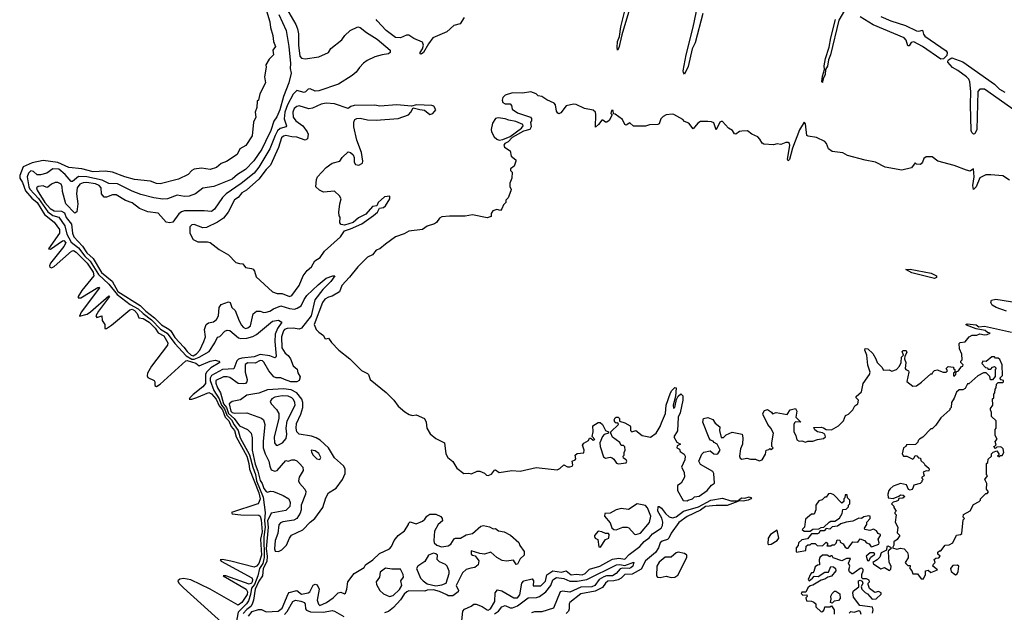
# Model space of a CAD drawing. Extents: x 2293830 to 2387798, y 66850 to 233222.
# Tile 107 of 192: x 2314373 to 2322446, y 206856 to 211714. Entities that reach past the tile are written whole.
import ezdxf

# ---------------------------------------------------------------- set-up
doc = ezdxf.new("R2010")
doc.units = 0

msp = doc.modelspace()

# ---------------------------------------------------------------- linework, layer by layer
at = {"layer": '0CON05XD'}
for points in [[(2319423.6, 211966.4), (2319309.6, 211590.4), (2319285, 211483.8), (2319275, 211463.3), (2319270.6, 211485), (2319275.6, 211535), (2319290, 211575), (2319303.2, 211655), (2319383.5, 211985)], [(2316381.5, 211841.5), (2316424.2, 211695), (2316430, 211650), (2316450, 211585), (2316454, 211535), (2316470, 211495), (2316450, 211465), (2316453.3, 211425), (2316419.7, 211390.3), (2316390, 211345), (2316393.3, 211325), (2316381.2, 211245), (2316388.8, 211195), (2316342.5, 211105), (2316330, 211055), (2316320, 211045), (2316317.5, 210995), (2316302.5, 210955), (2316310, 210915), (2316290, 210875), (2316277.9, 210762.1), (2316226.6, 210683.4), (2316178.8, 210655), (2316155, 210608.8), (2316069.5, 210550.5), (2316025, 210533.8), (2315987.7, 210502.3), (2315935, 210486.2), (2315865, 210496), (2315802.7, 210487.3), (2315785, 210478), (2315755, 210446), (2315675, 210406.5), (2315525, 210368.6), (2315495, 210370.8), (2315445, 210391.1), (2315315, 210403.3), (2315236.2, 210425), (2315135, 210463.6), (2315075, 210470.9), (2314975, 210466.8), (2314881.8, 210491.8), (2314775, 210502.5), (2314685, 210542.3), (2314565, 210560.8), (2314475, 210540), (2314401.7, 210508.3), (2314374.6, 210435.4), (2314373.1, 210415), (2314395, 210380), (2314421.3, 210311.3), (2314471.7, 210251.7), (2314515, 210214.7), (2314577.2, 210117.2), (2314655.2, 210055.2), (2314700.3, 209995), (2314698.5, 209965), (2314610, 209835), (2314625, 209833.3), (2314725, 209900), (2314735, 209903.3), (2314751.2, 209885), (2314733.8, 209855), (2314625, 209716.7), (2314617.5, 209695), (2314620, 209685), (2314635, 209680), (2314655, 209690), (2314797.5, 209815), (2314815, 209820.9), (2314835, 209808.8), (2314925, 209719.3), (2314955, 209676.2), (2314975.2, 209645), (2314980.6, 209615), (2314882, 209495), (2314852.5, 209445), (2314853, 209433), (2314875, 209432.5), (2315015, 209517.5), (2315025, 209520), (2315027.5, 209515), (2314878, 209315), (2314863.3, 209283.3), (2314925, 209300), (2314955, 209320), (2315105, 209450), (2315110, 209445), (2315019.2, 209325), (2314997.5, 209285), (2315005, 209273.3), (2315046.7, 209286.7), (2315048.3, 209248.3), (2315072.5, 209215), (2315071.2, 209181.2), (2315085, 209182.5), (2315125, 209209.5), (2315275, 209336.6), (2315295, 209341.1), (2315315, 209330), (2315336.7, 209305), (2315350.8, 209270.8), (2315385, 209264.1), (2315435, 209235.2), (2315485, 209184.1), (2315507.5, 209147.5), (2315555, 209121.9), (2315588.2, 209065), (2315584.4, 209045.6), (2315455, 208873.3), (2315420, 208815), (2315417.5, 208795), (2315425, 208780), (2315476.7, 208756.7), (2315482.5, 208745), (2315480, 208715), (2315495, 208707.5), (2315525, 208726.2), (2315735, 208916.9), (2315745, 208920.7), (2315817.4, 208897.4), (2315845, 208875.8), (2315933.8, 208915), (2315975, 208924), (2316005.9, 208915.9), (2316013.3, 208905), (2315940.1, 208859.9), (2315903.5, 208825), (2315897.7, 208805), (2315897.6, 208732.4), (2315874.4, 208705.6), (2315795, 208641.2), (2315767.5, 208615), (2315763.3, 208603.3), (2315785, 208603.8), (2315825, 208616.2), (2315925, 208657.1), (2315945, 208646.8), (2315985, 208602.9), (2316009.5, 208549.5), (2316037.1, 208515), (2316056.7, 208456.7), (2316086.9, 208425), (2316108, 208378), (2316134.4, 208345), (2316148.8, 208295), (2316235, 208135.4), (2316252.9, 208075), (2316258.7, 208028.7), (2316335, 207836.4), (2316344.3, 207785), (2316335, 207755.8), (2316325, 207745.7), (2316110, 207675), (2316115, 207663.3), (2316185, 207654.2), (2316335, 207652.5), (2316345, 207644.2), (2316353.2, 207615), (2316360.6, 207515), (2316348.1, 207455), (2316355, 207323.3), (2316335, 207255.5), (2316315, 207235.4), (2316295, 207227.3), (2316105.4, 207275.4), (2316035, 207287.5), (2316017.5, 207285), (2316025, 207274), (2316277.6, 207137.6), (2316282.7, 207125), (2316279.8, 207105), (2316274.6, 207095), (2316255, 207087.1), (2316062.5, 207155), (2316042.5, 207155), (2316230, 207045), (2316240.2, 207025), (2316237.2, 207002.8), (2316195, 206936.5), (2316165, 206914.6), (2315935, 207045.6), (2315775, 207122), (2315715, 207132.5), (2315685, 207127.5), (2315670, 207115), (2315677.5, 207095), (2315716.1, 207056.1), (2316057.7, 206747.7)], [(2319973.1, 211765), (2319910.9, 211525), (2319888.1, 211475), (2319855, 211330), (2319825, 211267.5), (2319815, 211280), (2319814.2, 211295), (2319838, 211425), (2319896.4, 211653.6), (2319947.8, 211905)], [(2316561.8, 211805), (2316636.7, 211675), (2316649.8, 211639.8), (2316658.3, 211598.3), (2316658.8, 211505)], [(2321135, 211788.2), (2321089.3, 211710.7), (2321020.8, 211425), (2321005.4, 211384.6), (2320996.5, 211333.5), (2320978.8, 211305), (2320977.1, 211265), (2320960, 211230), (2320955.7, 211205.7), (2320955, 211200), (2320950, 211205), (2320955, 211250), (2320972, 211305), (2320969.5, 211335), (2320981.5, 211395), (2321011.3, 211488.7), (2321024.3, 211565.7), (2321062.7, 211715)], [(2316497.1, 211755), (2316557.3, 211625), (2316578.8, 211495), (2316592.3, 211355), (2316590, 211315), (2316598.6, 211275), (2316579.5, 211195)], [(2318017.7, 211732.3), (2317985, 211681.2), (2317933.8, 211666.2), (2317875, 211615.6), (2317761.2, 211565), (2317723.8, 211516.2), (2317685, 211446.2), (2317665, 211431.2), (2317657.5, 211435), (2317658, 211445), (2317675.7, 211474.3), (2317684, 211505), (2317675, 211530), (2317605, 211560), (2317565, 211585.8), (2317545, 211587.1), (2317495, 211566.2), (2317455, 211568.8), (2317378.8, 211625), (2317303.3, 211705), (2317296.7, 211715)], [(2321435, 211738.9), (2321515, 211704.8), (2321635, 211666.1), (2321725, 211621.7), (2321745, 211619), (2321775, 211628.1), (2321784, 211595), (2321795, 211579.8), (2321969.3, 211459.3), (2321978.9, 211445), (2321975, 211421.1), (2321948.2, 211391.8), (2321925, 211390.8), (2321775, 211493.7), (2321705, 211531.7), (2321682.6, 211527.4), (2321665, 211500.8), (2321655, 211498.6), (2321640.9, 211545), (2321625, 211566.1), (2321370.8, 211670.8), (2321265, 211736.1)], [(2316658.8, 211505), (2316670.5, 211415), (2316685, 211397.8), (2316714.1, 211394.1), (2316825, 211410.5), (2316905, 211444.2), (2316925, 211477.8), (2317015, 211550), (2317040, 211585), (2317081.4, 211625), (2317145.8, 211655.8), (2317165, 211648.8), (2317217.9, 211607.9), (2317303.3, 211555), (2317410, 211465), (2317410, 211445), (2317397, 211433), (2317345, 211426.7), (2317285, 211408), (2317221.2, 211378.8), (2317192.6, 211357.4), (2317158, 211322), (2317133.1, 211285), (2317099.5, 211255), (2316987.1, 211185), (2316825, 211129.7), (2316795, 211128.2), (2316755.8, 211145.8), (2316738.8, 211145), (2316717.8, 211122.2), (2316705, 211116.9), (2316645, 211132.5), (2316615, 211102.5), (2316568.6, 211015), (2316547.1, 210955), (2316541.7, 210901.7), (2316560, 210845), (2316558, 210835), (2316509, 210821), (2316487.7, 210802.3), (2316467.3, 210765), (2316424.1, 210655), (2316335, 210505.6), (2316294.5, 210455), (2316190.1, 210369.9), (2316066.9, 210285), (2316037.1, 210255), (2315970.2, 210159.8), (2315945, 210141.4), (2315885, 210146.9), (2315725, 210145.6), (2315700.2, 210139.8), (2315677.3, 210122.7), (2315630, 210055), (2315605, 210048), (2315575, 210053.3), (2315508.6, 210128.6), (2315425, 210138.6), (2315356.3, 210166.3), (2315295, 210212.5), (2315241.8, 210231.8), (2315165, 210278), (2315135, 210278.1), (2315085, 210260), (2315065, 210260), (2315045, 210286.7), (2315040, 210335), (2315025.6, 210355), (2314995, 210367.7), (2314919.7, 210380.3), (2314892.6, 210377.4), (2314865, 210365.4), (2314844, 210335), (2314838.4, 210285), (2314850, 210205), (2314840.5, 210139.5), (2314825, 210126.7), (2314751.4, 210205), (2314723.8, 210305), (2314722, 210345), (2314714.5, 210365), (2314685, 210378.8), (2314665, 210379.3), (2314633.9, 210366.1), (2314605, 210340.9), (2314595, 210339.1), (2314565, 210351.1), (2314525.6, 210345.6), (2314510, 210335), (2314516.1, 210315), (2314579.3, 210215), (2314623.9, 210165), (2314655, 210145.6), (2314715, 210143.6), (2314739.3, 210129.3), (2314755, 210093.5), (2314797.4, 210037.4), (2314806.2, 209965), (2314815.9, 209935), (2314887.3, 209857.3), (2314923.8, 209803.8), (2314976.3, 209756.3), (2315045, 209642.6), (2315130.1, 209570.1), (2315178.8, 209485), (2315360.7, 209370.7), (2315406.4, 209325), (2315479.1, 209269.1), (2315535, 209213), (2315595, 209177.7), (2315613.5, 209163.5), (2315645, 209108.8), (2315719.6, 209029.6), (2315745, 208994.2), (2315779.2, 208965), (2315795, 208959.5), (2315822.5, 208975), (2315850.5, 209005), (2315883.1, 209075), (2315895.5, 209115), (2315888.9, 209175), (2315901.9, 209215), (2315920.7, 209229.3), (2315962.6, 209237.4), (2315986.9, 209255), (2316004.4, 209285), (2316008.6, 209355), (2316025, 209378), (2316085, 209401.2), (2316100, 209395), (2316113.8, 209355), (2316139.5, 209329.5), (2316171.5, 209245), (2316190.9, 209210.9), (2316205, 209193.1), (2316225, 209183.3), (2316245, 209186.9), (2316264.3, 209205), (2316287, 209303), (2316314.2, 209325.8), (2316344.2, 209324.2), (2316373.6, 209313.6), (2316395, 209315.5), (2316425, 209323.8), (2316455, 209343.6), (2316515, 209368.1), (2316585.3, 209345.3), (2316625, 209342.1), (2316648.3, 209348.3), (2316680.9, 209369.1), (2316705, 209420), (2316728, 209452), (2316819.1, 209540.9), (2316886.2, 209595), (2316940, 209615), (2316957.5, 209615), (2316925, 209568), (2316858.9, 209501.1), (2316793.6, 209416.4), (2316761.9, 209285), (2316684.2, 209185.8), (2316665, 209178.2), (2316615, 209184.7), (2316565, 209182.3), (2316545.5, 209175), (2316535, 209162.2), (2316518.8, 209115), (2316523.5, 209025), (2316549.5, 208979.5), (2316575, 208960.5), (2316593.1, 208935), (2316615, 208875.7), (2316649.5, 208849.5), (2316655, 208820), (2316674, 208785), (2316663.8, 208755), (2316645.7, 208744.3), (2316595, 208744.6), (2316544.3, 208765), (2316515, 208777.9), (2316475, 208777.5), (2316456.2, 208786.2), (2316414.7, 208834.7), (2316375, 208905.8), (2316365, 208916.7), (2316345, 208921.1), (2316305, 208899.2), (2316245, 208900.7), (2316221.8, 208888.2), (2316221.5, 208825), (2316238.1, 208765), (2316235.6, 208745), (2316225, 208730.8), (2316205, 208727.5), (2316165, 208732.9), (2316095, 208780.9), (2316075, 208787.5), (2316045, 208785.4), (2315981.8, 208755), (2315981.9, 208735), (2315996.2, 208695), (2316020.7, 208655), (2316044.4, 208565.6), (2316068.1, 208535), (2316084.7, 208484.7), (2316132.9, 208445), (2316175, 208385.4), (2316240, 208355), (2316271.2, 208325), (2316279.4, 208285), (2316278.5, 208185), (2316305, 208070), (2316325, 208013.1), (2316345, 207935.7), (2316361.9, 207911.9), (2316375, 207871.9), (2316395, 207846.2), (2316405, 207841.2), (2316430.5, 207849.5), (2316455, 207847.5), (2316533, 207813), (2316578.8, 207785), (2316590.8, 207755), (2316587.4, 207722.6), (2316555, 207690.8), (2316435, 207668.1), (2316405, 207605.6), (2316410.4, 207555), (2316394, 207375), (2316402.9, 207315), (2316398.5, 207271.5), (2316370.3, 207215), (2316364.4, 207155), (2316335, 207112.2), (2316304.4, 207045), (2316291.1, 206955), (2316278.6, 206921.4), (2316267.4, 206902.6), (2316235, 206879.2), (2316205.5, 206845)], [(2322684, 210864), (2322285, 211145.2), (2322245, 211145.4), (2322228.6, 211125), (2322221.5, 210815), (2322205, 210778.4), (2322195, 210775.3), (2322178.9, 210788.9), (2322174.1, 210805), (2322168.5, 211015), (2322172.6, 211125), (2322163.2, 211205), (2322155.2, 211225), (2322135.3, 211245), (2322065, 211296.7), (2322020.6, 211320.6), (2321984.3, 211365), (2321981.9, 211375), (2321988.1, 211385), (2322015, 211400.8), (2322105, 211367.5), (2322366.6, 211186.6), (2322405.7, 211145), (2322450.8, 211120.8)], [(2316579.5, 211195), (2316536.8, 211085), (2316505.8, 210975), (2316481.4, 210918.6), (2316457.9, 210882.1), (2316431.3, 210805), (2316389.3, 210715), (2316357.4, 210652.6), (2316292.4, 210557.6), (2316223.7, 210486.3), (2316159.4, 210445), (2316115, 210405.6), (2315965, 210345.7), (2315875, 210332), (2315813.3, 210285), (2315761.7, 210268.3), (2315725, 210265.7), (2315665, 210274.2), (2315585, 210244.2), (2315547.3, 210242.7), (2315472.8, 210252.8), (2315365, 210280), (2315295, 210307.3), (2315175, 210368.2), (2315105, 210371.8), (2315048.3, 210398.3), (2314923.6, 210426.4), (2314855, 210429.7), (2314805, 210388.1), (2314795, 210388.1), (2314747.2, 210445), (2314695, 210489), (2314645, 210491.6), (2314595, 210456.9), (2314545, 210440.9), (2314515, 210443.2), (2314485, 210470), (2314465, 210474.2), (2314446.4, 210455), (2314434.7, 210425), (2314447.3, 210345), (2314455.8, 210325), (2314526.9, 210246.9), (2314605, 210139.8), (2314645, 210109.4), (2314695, 210094.5), (2314743.1, 210025), (2314760.2, 209955), (2314776.4, 209925), (2314795, 209890.8), (2314855, 209842.5), (2314908.4, 209775), (2314951.7, 209735), (2315019.2, 209625), (2315105, 209546.8), (2315171.2, 209461.2), (2315280.1, 209380.1), (2315345, 209344.4), (2315384.3, 209304.3), (2315455, 209254.5), (2315528.2, 209178.2), (2315582.3, 209145), (2315645, 209059.3), (2315738.4, 208958.4), (2315785, 208932.2), (2315805, 208932), (2315843.8, 208946.2), (2315925.5, 208994.5), (2315974.1, 209065.9), (2315995, 209110), (2316015, 209116.2), (2316055, 209160), (2316075, 209170), (2316097.3, 209167.3), (2316166, 209105), (2316185, 209100.4), (2316236.7, 209103.3), (2316284, 209116), (2316315, 209133.3), (2316445, 209241.5), (2316495, 209251.9), (2316523.3, 209235), (2316487.1, 209182.9), (2316468.9, 209135), (2316465.3, 209075), (2316477.2, 208955), (2316473.8, 208946.2), (2316465, 208942.1), (2316425, 208959.1), (2316345, 208969.6), (2316295, 208951.1), (2316195, 208940.5), (2316167.9, 208932.1), (2316153, 208917), (2316127.6, 208852.4), (2316035, 208847.6), (2315945, 208795.9), (2315933.8, 208775), (2315933.9, 208755), (2315964.4, 208674.4), (2316009.8, 208605), (2316028, 208555), (2316052.8, 208525), (2316072.3, 208472.3), (2316110.4, 208435), (2316131.5, 208391.5), (2316164.5, 208345), (2316180.3, 208285), (2316257.6, 208147.6), (2316284.9, 208045), (2316307.5, 207985), (2316315.3, 207935), (2316368.9, 207798.9), (2316385.2, 207675), (2316379.6, 207605), (2316384.5, 207555), (2316374.9, 207474.9), (2316378.1, 207305), (2316365.4, 207255), (2316339.2, 207215), (2316326.6, 207155), (2316299.1, 207085), (2316275, 207054.6), (2316266.9, 207003.1), (2316249.8, 206950.2), (2316233.8, 206926.2), (2316163.2, 206856.8), (2316145.4, 206755.4)], [(2322489.3, 210399.3), (2322435, 210432.5), (2322335, 210443.3), (2322295, 210442.5), (2322245, 210416.2), (2322216.4, 210343.6), (2322195, 210322.5), (2322188, 210355), (2322198, 210425), (2322195, 210490), (2322166.7, 210473.3), (2322135, 210480.8), (2322035, 210519.4), (2321900, 210555), (2321855, 210590), (2321805, 210590), (2321786.7, 210575), (2321776.7, 210545), (2321765, 210532.5), (2321755, 210527.5), (2321725, 210530), (2321715, 210540), (2321685, 210500), (2321605, 210480), (2321470, 210505), (2321390, 210545), (2321305, 210561.2), (2321160.7, 210600.7), (2321123, 210623), (2321035, 210633.8), (2321005, 210654), (2320989.6, 210699.6), (2320975, 210715.5), (2320905, 210748.1), (2320838, 210758), (2320826.7, 210765), (2320815, 210860), (2320805, 210872.5), (2320768.1, 210811.9), (2320710, 210660), (2320685, 210566.7), (2320675, 210556.2), (2320668.3, 210568.3), (2320688, 210685), (2320685, 210700), (2320675, 210707.5), (2320655, 210707.5), (2320615, 210690), (2320585, 210697.5), (2320555, 210687.5), (2320475, 210692.5), (2320460.7, 210700.7), (2320442.5, 210735), (2320425, 210752.5), (2320376.4, 210776.4), (2320341.7, 210801.7), (2320295, 210801.2), (2320275, 210796.2), (2320245, 210776.7), (2320235, 210777.5), (2320216.7, 210805), (2320184.1, 210824.1), (2320135, 210878.8), (2320125, 210880), (2320115, 210872.5), (2320085, 210810), (2320065, 210867.5), (2320046.4, 210876.4), (2320015, 210880), (2319955, 210880), (2319934.1, 210865.9), (2319895, 210820), (2319860, 210865), (2319825, 210880), (2319810, 210895), (2319737.7, 210937.7), (2319725, 210940), (2319675, 210933.8), (2319649.3, 210920.7), (2319629.3, 210900.7), (2319615, 210860), (2319605, 210853.3), (2319537, 210853), (2319505, 210840), (2319405, 210841.2), (2319375, 210868.8), (2319345, 210850), (2319335, 210853.3), (2319315, 210896.7), (2319255, 210940), (2319241.7, 210941.7), (2319238.3, 210968.3), (2319225, 210970), (2319220, 210945), (2319230, 210935), (2319205, 210887.5), (2319186.7, 210873.3), (2319175, 210872.5), (2319155, 210890), (2319145, 210890), (2319120, 210855), (2319093.3, 210833.3), (2319097.7, 210937.7), (2319093.3, 210955), (2319075, 210973.3), (2319005, 210986.7), (2318935, 211017.5), (2318915, 211020), (2318855, 211006.7), (2318810, 210950), (2318795, 210942.5), (2318785, 210946.7), (2318774.5, 210964.5), (2318767.1, 211015), (2318755, 211029.2), (2318695, 211057.1), (2318655, 211084.2), (2318625, 211090), (2318607, 211107), (2318565, 211121.1), (2318495, 211111.8), (2318413.3, 211115), (2318355, 211094.3), (2318334.3, 211075), (2318330, 211055), (2318334.2, 211034.2), (2318354.2, 211024.2), (2318395, 211022.9), (2318405, 211010), (2318411.2, 210981.2), (2318455, 210951.2), (2318560, 210915), (2318570, 210905), (2318570, 210885), (2318560, 210875), (2318567.5, 210835), (2318555, 210812.5), (2318505, 210800), (2318411.2, 210748.8), (2318377.3, 210712.7), (2318351.4, 210698.6), (2318344, 210685), (2318348.3, 210668.3), (2318395, 210640), (2318403.9, 210593.9), (2318440, 210565), (2318440, 210555), (2318426.7, 210513.3), (2318398.3, 210491.7), (2318398.3, 210478.3), (2318410, 210465), (2318407.5, 210415), (2318393, 210373), (2318392.5, 210345), (2318402.5, 210325), (2318399.3, 210310.7), (2318377, 210253), (2318360, 210235), (2318360, 210215), (2318340, 210195), (2318327, 210163), (2318315, 210150), (2318285, 210157.5), (2318253, 210147), (2318240, 210125), (2318238.3, 210101.7), (2318205, 210090), (2318085, 210113.8), (2318025, 210102.5), (2317896.4, 210103.6), (2317835, 210098), (2317815, 210086.2), (2317789.5, 210050.5), (2317775, 210040), (2317715, 210022.5), (2317675, 209993.3), (2317565, 209980.8), (2317525, 209957.5), (2317455, 209932.5), (2317371.2, 209875), (2317325, 209836), (2317295, 209823.3), (2317265, 209786), (2317225, 209766), (2317145, 209687.1), (2317077.5, 209602.5), (2317014.2, 209535.8), (2316995, 209483.3), (2316935, 209446.2), (2316905, 209440), (2316875, 209424.2), (2316856.9, 209395), (2316787.1, 209215), (2316804.2, 209175), (2316825, 209152), (2316863.8, 209125), (2316875, 209100), (2316885, 209096.7), (2316905, 209102.5), (2316928.8, 209068.8), (2316990, 209005), (2317081.2, 208935), (2317175, 208838.8), (2317224.2, 208814.2), (2317233.3, 208805), (2317246.7, 208765), (2317377.8, 208657.8), (2317440, 208595), (2317476.2, 208545), (2317529.7, 208499.7), (2317567.3, 208477.3), (2317595, 208470), (2317625, 208473.8), (2317692.5, 208445), (2317706.7, 208415), (2317710, 208365), (2317739.2, 208319.2), (2317785, 208280), (2317857.5, 208245), (2317867.5, 208155), (2317884.3, 208124.3), (2317925, 208091.2), (2317957.9, 208037.9), (2318015, 207993.3), (2318055, 207997.5), (2318078.3, 207991.7), (2318125, 208012.5), (2318145, 208012.5), (2318185, 207997.5), (2318200.8, 207980.8), (2318215, 207976.2), (2318240.3, 207989.7), (2318265, 208020), (2318275, 208022.5), (2318305, 208003.3), (2318408.3, 208018.3), (2318475.9, 208014.1), (2318607, 208043), (2318780, 208025), (2318801.2, 208035), (2318835, 208066), (2318865, 208049.4), (2318885, 208048.1), (2318903.8, 208055), (2318908.6, 208065), (2318903.8, 208096.2), (2318926.7, 208105), (2318933.3, 208115), (2318926.7, 208145), (2318945, 208157.5)], [(2316584.2, 209445.8), (2316605, 209453.8), (2316664.3, 209535), (2316696.6, 209613.4), (2316730.9, 209659.1), (2316765, 209688.8), (2316794.1, 209735.9), (2316836.7, 209765), (2316873.6, 209816.4), (2317002.5, 209935), (2317035, 209982.5), (2317085, 209998.8), (2317178.3, 210041.7), (2317275, 210108.8), (2317307.5, 210135), (2317322.5, 210167.5), (2317355, 210173.3), (2317371.7, 210188.3), (2317407.5, 210245), (2317407, 210267), (2317365, 210261.2), (2317311.2, 210215), (2317302.5, 210187.5), (2317265, 210182.5), (2317210, 210120), (2317150.3, 210089.7), (2317108.3, 210051.7), (2317035, 210030), (2317010, 210035), (2316998.3, 210048.3), (2317000, 210095), (2316992.5, 210105), (2316990, 210135), (2316997, 210203), (2317008.8, 210245), (2316995, 210271.2), (2316955, 210308), (2316865, 210300), (2316832.5, 210315), (2316802.5, 210345), (2316805.8, 210405), (2316815.8, 210425), (2316885, 210501.1), (2316935, 210538.5), (2316998.9, 210555), (2317016.7, 210585), (2317065, 210629.5), (2317085, 210626.2), (2317106.2, 210605), (2317114.5, 210585), (2317116.1, 210545), (2317126.6, 210526.6), (2317155, 210520), (2317183.1, 210536.9), (2317187.9, 210555), (2317176.1, 210625), (2317138.5, 210725), (2317112.7, 210835), (2317112, 210875), (2317120, 210895), (2317137.5, 210905), (2317165, 210907.3), (2317225, 210893.5), (2317295, 210890.4), (2317475, 210902.5), (2317561.5, 210935), (2317581.2, 210955), (2317598.3, 210991.7), (2317655, 210977.8), (2317691.3, 210971.3), (2317735, 210936.7), (2317759.4, 210945), (2317784, 210975), (2317768, 211005), (2317751.7, 211011.7), (2317625.5, 211015.5), (2317585, 211005.8), (2317465, 211015.6), (2317325, 211004.4), (2317285, 211012.9), (2317115, 211010), (2317087.3, 211002.7), (2317065, 210986.2), (2316954.3, 211024.3), (2316885, 211030), (2316845, 211022), (2316775, 210988.8), (2316745, 210983.3), (2316665, 211008.8), (2316645, 211002), (2316624.3, 210985), (2316612.9, 210955), (2316614.3, 210915), (2316636.2, 210885), (2316693.6, 210843.6), (2316730, 210795), (2316738, 210775), (2316733.8, 210736.2), (2316715, 210726.7), (2316645, 210751.9), (2316605, 210753.3), (2316555, 210765.5), (2316535, 210760), (2316520.5, 210745), (2316494.8, 210665.2), (2316429.8, 210520.2), (2316395, 210485.6), (2316333.3, 210406.7), (2316231.9, 210315), (2316195.2, 210294.8), (2316165, 210257.1), (2316135, 210236.7), (2316081.8, 210135), (2316045, 210086.9), (2315995, 210053.6), (2315905, 210009.2), (2315875, 210007.5), (2315805, 210033.8), (2315785, 210033.3), (2315768.8, 210015), (2315768, 209965), (2315795, 209913.3), (2315835, 209893.8), (2315913.6, 209893.6), (2315935, 209886.7), (2316009.5, 209829.5), (2316085, 209786.7), (2316145, 209723.8), (2316174.1, 209714.1), (2316203.3, 209713.3), (2316225, 209682.5), (2316275, 209673.3), (2316287.5, 209667.5), (2316297.5, 209652.5), (2316313.3, 209605), (2316445, 209484.2), (2316485, 209469.4), (2316525, 209469.5), (2316584.2, 209445.8)], [(2318305, 210726), (2318335, 210731.2), (2318393.6, 210756.4), (2318486.4, 210823.6), (2318502.5, 210845), (2318497.5, 210855), (2318440.6, 210880.6), (2318385, 210888.9), (2318355, 210900.9), (2318295, 210910), (2318275, 210904.3), (2318248.6, 210865), (2318238.1, 210815), (2318241.1, 210795), (2318264.6, 210754.6), (2318285, 210734), (2318305, 210726)], [(2321875, 209593.5), (2321687.7, 209637.7), (2321640, 209665), (2321675, 209669.2), (2321846.7, 209635), (2321890.6, 209615), (2321889.6, 209600.4), (2321875, 209593.5)], [(2322465, 209323.6), (2322380, 209355), (2322346.7, 209375), (2322336.7, 209395), (2322342.5, 209415), (2322376.1, 209423.9), (2322565, 209393.6)], [(2319855, 207774.3), (2319890, 207785), (2319906.7, 207803.3), (2319945, 207808), (2320010, 207855), (2320045, 207897.5), (2320070, 207915), (2320063.3, 207993.3), (2320055, 208010), (2319955, 208068.8), (2319942.5, 208095), (2319966.4, 208153.6), (2319981.7, 208168.3), (2320035, 208180), (2320063.8, 208153.8), (2320085, 208151.2), (2320096.7, 208155), (2320117.5, 208185), (2320093, 208233), (2320067, 208247), (2320058.3, 208258.3), (2320036.4, 208266.4), (2320025, 208282.5), (2319973.3, 208415), (2319980, 208445), (2320015, 208453.3), (2320057.7, 208437.7), (2320075, 208406.7), (2320112.5, 208375), (2320111.2, 208345), (2320125, 208290), (2320145, 208290), (2320165, 208310), (2320215, 208332.5), (2320296.4, 208316.4), (2320302.5, 208285), (2320300, 208235), (2320283.3, 208195), (2320276.2, 208135), (2320279.3, 208119.3), (2320295, 208110), (2320335, 208120), (2320365, 208110), (2320405, 208110), (2320435, 208097.5), (2320460, 208105), (2320487, 208153), (2320493.6, 208186.4), (2320515, 208190), (2320525, 208200), (2320535, 208190), (2320550, 208205), (2320540, 208215), (2320540, 208245), (2320552.5, 208325), (2320532.5, 208365), (2320506.7, 208395), (2320470, 208475), (2320466.7, 208485), (2320480.7, 208509.3), (2320505, 208517.5), (2320536.4, 208496.4), (2320545, 208482.5), (2320575, 208492.5), (2320665, 208477.5), (2320691.2, 208515), (2320735, 208527.5), (2320743.8, 208505), (2320737.5, 208455), (2320777.5, 208415), (2320735, 208417.5), (2320725, 208410), (2320720, 208395), (2320720, 208335), (2320737.5, 208305), (2320745, 208270), (2320765, 208257.5), (2320785, 208262.5), (2320815, 208250), (2320835, 208260), (2320875, 208260), (2320915, 208273.3), (2320965, 208280), (2320978.8, 208295), (2320975.7, 208315.7), (2320955, 208328), (2320915, 208336.7), (2320893, 208353), (2320885, 208370), (2320945, 208374), (2320965, 208368.8), (2320985, 208354), (2321028.3, 208351.7), (2321087.5, 208385), (2321127.5, 208425), (2321145, 208470), (2321169.3, 208480.7), (2321203.3, 208515), (2321221.7, 208548.3), (2321246.2, 208565), (2321250, 208595), (2321232.5, 208615), (2321232.5, 208625), (2321276.2, 208663.8), (2321288.3, 208731.7), (2321340, 208805), (2321347.5, 208825), (2321327.5, 208882.5), (2321319.2, 208965), (2321303.3, 209005), (2321305, 209017.5), (2321326.1, 209016.1), (2321367.5, 208977.5), (2321393.3, 208935), (2321403.3, 208903.3), (2321442.5, 208865), (2321455, 208840), (2321503, 208843), (2321525, 208832.5), (2321563, 208847), (2321587.5, 208875), (2321600, 208905), (2321603, 208947), (2321620, 208965), (2321610, 208995), (2321618.3, 209001.7), (2321641.7, 209001.7), (2321647.5, 208985), (2321630, 208955), (2321627.5, 208935), (2321638.8, 208905), (2321633.8, 208855), (2321637.5, 208845), (2321660, 208835), (2321662.5, 208825), (2321648.3, 208748.3), (2321695, 208710), (2321725, 208712.5), (2321768.3, 208741.7), (2321845, 208810), (2321855, 208810), (2321860, 208825), (2321873, 208837), (2321895, 208842.5), (2321945, 208823.3), (2321970, 208825), (2321980, 208835), (2321970, 208855), (2321985, 208870), (2322030, 208865), (2322030, 208855), (2322040, 208845), (2322040, 208825), (2322030, 208815), (2322030, 208795), (2322035, 208792.5), (2322047.5, 208805), (2322051.7, 208828.3), (2322070, 208835), (2322095, 208870), (2322107.5, 208875), (2322110, 208885), (2322090, 208905), (2322090, 208915), (2322100, 208925), (2322097, 208973), (2322077.5, 209015), (2322075, 209060), (2322085, 209067.5), (2322125, 209072.5), (2322157.5, 209115), (2322183.6, 209126.4), (2322221.7, 209128.3), (2322245, 209137.5), (2322285, 209130), (2322305, 209132.5), (2322330, 209145), (2322308.3, 209148.3), (2322290, 209165), (2322215, 209180), (2322135, 209210), (2322130, 209215), (2322140.7, 209220.7), (2322215, 209211.9), (2322236.1, 209196.1), (2322285, 209200.4), (2322505, 209151.9)], [(2321785, 207130), (2321800, 207165), (2321800, 207195), (2321821.7, 207201.7), (2321845, 207182.5), (2321897.5, 207205), (2321860, 207235), (2321865, 207250), (2321880, 207265), (2321871.7, 207288.3), (2321885, 207300), (2321908.3, 207301.7), (2321920, 207315), (2321901.7, 207331.7), (2321901.7, 207348.3), (2321915, 207360), (2321925, 207360), (2321960, 207405), (2321995, 207408.8), (2322023.3, 207425), (2322055, 207487.5), (2322087, 207493), (2322098.3, 207501.7), (2322110, 207615), (2322120, 207625), (2322110, 207635), (2322111.7, 207658.3), (2322165, 207687.5), (2322195, 207740), (2322240, 207765), (2322250, 207775), (2322250, 207785), (2322295, 207830), (2322305, 207830), (2322317, 207843), (2322300, 207865), (2322301.7, 207911.7), (2322287.5, 207945), (2322307.5, 207975), (2322300, 207985), (2322300, 208075), (2322310, 208085), (2322315, 208110), (2322340, 208135), (2322340, 208155), (2322355, 208170), (2322385, 208180), (2322400, 208155), (2322400, 208145), (2322390, 208135), (2322405, 208130), (2322415, 208140), (2322428.3, 208141.7), (2322442.5, 208165), (2322436.7, 208195), (2322425, 208207.5), (2322415, 208212.5), (2322385, 208210), (2322375, 208200), (2322360, 208215), (2322380, 208225), (2322370, 208255), (2322387.5, 208275), (2322370, 208305), (2322372.5, 208355), (2322380, 208365), (2322380, 208425), (2322341.7, 208461.7), (2322340, 208495), (2322332.5, 208515), (2322333, 208527), (2322352.5, 208555), (2322350, 208605), (2322360, 208615), (2322360, 208645), (2322367.5, 208655), (2322370, 208685), (2322380, 208695), (2322383, 208727), (2322395, 208740), (2322435, 208740), (2322440, 208745), (2322440, 208755), (2322421.7, 208761.7), (2322410, 208775), (2322431.7, 208798.3), (2322430, 208885), (2322408.3, 208928.3), (2322395, 208940), (2322375, 208940), (2322365, 208950), (2322345, 208950), (2322297, 208913), (2322270, 208915), (2322263.3, 208895), (2322291.7, 208861.7), (2322305, 208860), (2322315, 208850), (2322335, 208850), (2322350, 208865), (2322365, 208870), (2322378.3, 208858.3), (2322370, 208845), (2322371.7, 208788.3), (2322348.3, 208761.7), (2322331.7, 208761.7), (2322328.3, 208788.3), (2322298.3, 208818.3), (2322275, 208820), (2322230, 208795), (2322155, 208730), (2322145, 208730), (2322125, 208690), (2322105, 208680), (2322075, 208680), (2322055, 208660), (2322035, 208610), (2322013, 208577), (2322010, 208535), (2322000, 208525), (2322000, 208515), (2321925, 208450), (2321885, 208390), (2321855, 208360), (2321845, 208360), (2321778.3, 208291.7), (2321750, 208275), (2321740, 208265), (2321738.3, 208251.7), (2321718.3, 208231.7), (2321645, 208230), (2321640, 208215), (2321620, 208205), (2321607.5, 208155), (2321620, 208135), (2321647, 208137), (2321695, 208110), (2321708.3, 208121.7), (2321715, 208140), (2321728.3, 208138.3), (2321741.7, 208121.7), (2321758.3, 208118.3), (2321761.7, 208101.7), (2321790, 208075), (2321793.6, 208063.6), (2321826.4, 208036.4), (2321830, 208025), (2321825, 208013.3), (2321805, 208016.7), (2321780, 208005), (2321790, 207975), (2321770, 207965), (2321770, 207955), (2321780, 207945), (2321770, 207935), (2321770, 207925), (2321755, 207912.5), (2321705, 207897.5), (2321697, 207873), (2321687, 207863), (2321675, 207857.5), (2321661.7, 207861.7), (2321645, 207900), (2321595, 207912.5), (2321535, 207890), (2321511.7, 207868.3), (2321500, 207855), (2321490, 207825), (2321493, 207793), (2321535, 207790), (2321581.7, 207808.3), (2321595, 207820), (2321617, 207817), (2321630, 207805), (2321615, 207792.5), (2321581.7, 207788.3), (2321576.4, 207773.6), (2321557, 207763), (2321535, 207760), (2321520, 207745), (2321540, 207725), (2321540, 207715), (2321560, 207685), (2321550, 207675), (2321550, 207665), (2321560, 207655), (2321552.5, 207595), (2321572.5, 207555), (2321568.3, 207508.3), (2321590, 207485), (2321568, 207452), (2321540, 207435), (2321540, 207405), (2321530, 207385), (2321565, 207373.8), (2321595, 207382.5), (2321626.4, 207376.4), (2321652.5, 207345), (2321657.5, 207325), (2321657, 207303), (2321632.5, 207265), (2321637.5, 207255), (2321655, 207240), (2321675, 207240), (2321672.5, 207215), (2321686.7, 207196.7), (2321695, 207170), (2321735, 207170), (2321765, 207130), (2321785, 207130)], [(2318945, 208157.5), (2318997.3, 208162.7), (2319002, 208185), (2318988.8, 208225), (2318998.3, 208241.7), (2319035.7, 208264.3), (2319045, 208282.5), (2319055, 208282.5), (2319075, 208266.7), (2319088.3, 208271.7), (2319068.3, 208298.3), (2319076, 208335), (2319073.8, 208385), (2319115, 208412.5), (2319131.7, 208411.7), (2319152.5, 208395), (2319175, 208347.5), (2319200, 208335), (2319200, 208325), (2319166.4, 208313.6), (2319151.7, 208298.3), (2319128.8, 208245), (2319131.4, 208215), (2319159.3, 208129.3), (2319175, 208120), (2319215, 208126.7), (2319231.7, 208121.7), (2319245, 208112.5), (2319267.5, 208077.5), (2319283.3, 208073.3), (2319345, 208082.5), (2319350, 208095), (2319346.7, 208105), (2319325, 208120), (2319320, 208135), (2319330, 208145), (2319330, 208165), (2319338.8, 208185), (2319335, 208212.5), (2319325, 208223.3), (2319303.6, 208223.6), (2319295, 208247.5), (2319235, 208292.5), (2319220, 208325), (2319220, 208335), (2319282.5, 208395), (2319278.3, 208408.3), (2319265, 208407.5), (2319252.5, 208415), (2319247.5, 208435), (2319255, 208450), (2319265, 208456.7), (2319280, 208455), (2319290, 208445), (2319291.7, 208421.7), (2319335, 208408.8), (2319377.5, 208385), (2319382.5, 208375), (2319380, 208345), (2319392.5, 208335), (2319425, 208347.5), (2319476.4, 208306.4), (2319545, 208291.2), (2319591.2, 208325), (2319625, 208380), (2319635, 208408.8), (2319669.4, 208485), (2319672.5, 208555), (2319708.8, 208655), (2319721.2, 208675), (2319745, 208700), (2319756.7, 208695), (2319750, 208625), (2319731.2, 208555), (2319735, 208530), (2319746, 208535), (2319759.5, 208600.5), (2319772.7, 208627.3), (2319795, 208646), (2319810.9, 208630.9), (2319811.1, 208595), (2319787.8, 208492.2), (2319773.3, 208455), (2319766.4, 208343.6), (2319737.5, 208295), (2319760.7, 208250.7), (2319790, 208235), (2319765, 208220), (2319760, 208205), (2319783, 208193), (2319787.5, 208175), (2319821.7, 208151.7), (2319828.8, 208135), (2319826.7, 208105), (2319798.8, 208045), (2319821.2, 208005), (2319823, 207963), (2319796, 207914), (2319767.5, 207895), (2319768, 207855), (2319813.8, 207773.8), (2319845, 207770), (2319855, 207774.3)], [(2316495, 207354.2), (2316523, 207367), (2316561.1, 207405), (2316584.4, 207465), (2316602.6, 207487.4), (2316695, 207532.5), (2316754.2, 207595.8), (2316794.3, 207625), (2316857.3, 207715), (2316884.4, 207795), (2316905.8, 207835), (2316967.4, 207872.6), (2317021.1, 207945), (2317041.8, 207995), (2317041.1, 208031.1), (2317027.3, 208057.3), (2316955, 208121.9), (2316905, 208203.3), (2316835.8, 208265.8), (2316805.3, 208285.3), (2316765, 208300.4), (2316665, 208317.5), (2316645.6, 208335), (2316639.6, 208365), (2316642.9, 208405), (2316679.5, 208480.5), (2316695.9, 208535), (2316696, 208575), (2316687, 208603), (2316645.6, 208655.6), (2316599.5, 208679.5), (2316535, 208687.5), (2316405, 208680.7), (2316335, 208651.8), (2316235, 208636.4), (2316182.4, 208597.6), (2316115, 208583.1), (2316090.9, 208565), (2316104.8, 208505), (2316115, 208493.5), (2316135, 208488.9), (2316235, 208491.4), (2316355, 208446.9), (2316370.8, 208435), (2316382.2, 208395), (2316368.5, 208255), (2316370.5, 208205), (2316386.1, 208156.1), (2316416.9, 208095), (2316423.2, 208053.2), (2316435, 208024.2), (2316465, 208011.9), (2316485, 208017.5), (2316555, 208100), (2316575, 208094), (2316605, 208107.1), (2316625, 208106.9), (2316645, 208098.6), (2316667, 208077), (2316694.2, 208045), (2316697.3, 208017.3), (2316665.6, 207965), (2316660, 207935), (2316667.5, 207915), (2316712, 207865), (2316719.2, 207845), (2316717.5, 207825), (2316681.5, 207735), (2316680.9, 207695), (2316671.8, 207668.2), (2316646.2, 207623.8), (2316619.5, 207610.5), (2316531.6, 207598.4), (2316511.5, 207588.5), (2316497.4, 207572.6), (2316488.8, 207501.2), (2316467.8, 207445), (2316462.5, 207375), (2316466.7, 207356.7), (2316495, 207354.2)], [(2316485, 208224), (2316528, 208245), (2316558.7, 208281.3), (2316562.2, 208315), (2316557.5, 208365), (2316565.5, 208425), (2316631.5, 208555), (2316630.4, 208575), (2316619.1, 208599.1), (2316604.2, 208614.2), (2316575, 208628.5), (2316525, 208630.4), (2316465, 208618.2), (2316441.2, 208605), (2316426.2, 208585), (2316434, 208565), (2316478.8, 208518.8), (2316497.1, 208485), (2316497.1, 208445), (2316458.9, 208295), (2316461.9, 208245), (2316475, 208226.2), (2316485, 208224)], [(2316835, 208107.5), (2316843.3, 208125), (2316825, 208156.7), (2316795, 208178.8), (2316763.6, 208186.4), (2316765, 208170), (2316780, 208145), (2316810, 208115), (2316835, 208107.5)], [(2320855, 207520), (2320875, 207537.5), (2320925, 207540), (2320945, 207552.5), (2320967, 207553), (2321010, 207595), (2321025, 207602.5), (2321056.4, 207603.6), (2321095, 207627.5), (2321117.5, 207665), (2321121.7, 207698.3), (2321148.3, 207701.7), (2321168.3, 207721.7), (2321170, 207735), (2321180, 207745), (2321180, 207775), (2321160, 207795), (2321158.3, 207818.3), (2321141.7, 207818.3), (2321140, 207795), (2321130, 207785), (2321130, 207765), (2321115, 207750), (2321049.3, 207819.3), (2321025, 207830), (2321005, 207827.5), (2320985, 207800), (2320975, 207800), (2320951.7, 207778.3), (2320925, 207770), (2320900, 207735), (2320900, 207695), (2320888.3, 207661.7), (2320865, 207660), (2320815, 207620), (2320807, 207553), (2320790, 207535), (2320805, 207520), (2320855, 207520)], [(2317997.5, 206785), (2318006.7, 206865), (2318019.3, 206880.7), (2318075, 206906.2), (2318096.1, 206923.9), (2318115, 206924), (2318165, 206902.5), (2318205, 206876.7), (2318215, 206874.5), (2318233.1, 206885), (2318268.2, 206945), (2318271.4, 207015), (2318290.8, 207039.2), (2318325, 207032.9), (2318425, 206975.7), (2318455, 206974.5), (2318475, 207000), (2318491.2, 207095), (2318505.4, 207114.6), (2318575, 207129.1), (2318586.7, 207115), (2318583.6, 207073.6), (2318645, 207072.1), (2318685, 207111.4), (2318695, 207162.5), (2318745, 207197.3), (2318815, 207185.4), (2318855, 207195.8), (2318895, 207164), (2318935, 207169.1), (2318985, 207164.1), (2319010.6, 207175), (2319045, 207210), (2319129.2, 207235), (2319203.6, 207275), (2319235, 207292.8), (2319285, 207301.1), (2319335, 207291.8), (2319369.7, 207330.3), (2319457.4, 207395), (2319493, 207437), (2319533.9, 207466.1), (2319561.6, 207498.4), (2319633, 207547), (2319643.5, 207566.5), (2319645.3, 207595), (2319638.3, 207628.3), (2319605.5, 207685), (2319607.5, 207722.5), (2319615, 207723.3), (2319635, 207709.2), (2319667.2, 207667.2), (2319698.4, 207638.4), (2319725, 207631.5), (2319755, 207638.4), (2319815, 207685.4), (2319938.3, 207721.7), (2320040, 207775), (2320135, 207792.2), (2320205, 207770.8), (2320260, 207770), (2320260, 207765), (2320240, 207755), (2320175, 207732.5), (2320085, 207732.8), (2319995, 207724.6), (2319955, 207693.5), (2319845, 207642.5), (2319778.4, 207591.6), (2319715.3, 207505), (2319695, 207462.9), (2319685, 207452.5), (2319641.9, 207438.1), (2319625.4, 207425), (2319609.8, 207385), (2319585, 207346.7), (2319505, 207277.8), (2319469.3, 207210.7), (2319395, 207169.3), (2319334, 207165), (2319304.4, 207135), (2319278.8, 207121.2), (2319245, 207112.6), (2319195, 207110), (2319176.9, 207095), (2319151.3, 207058.7), (2319091.2, 207028.8), (2318975, 207006.4), (2318884.2, 206935), (2318877.5, 206925), (2318879.2, 206885), (2318872, 206865), (2318854.3, 206845.7)], [(2319425, 207494), (2319464.3, 207505.7), (2319538.3, 207591.7), (2319548.1, 207645), (2319521.7, 207711.7), (2319505, 207732), (2319435, 207743.8), (2319365, 207698.8), (2319305, 207706.2), (2319265, 207696), (2319215, 207670), (2319170, 207665), (2319167.5, 207645), (2319215, 207590), (2319229.3, 207549.3), (2319243.8, 207533.8), (2319265, 207531.2), (2319317.3, 207552.7), (2319354.3, 207554.3), (2319368.8, 207548.8), (2319415, 207496.7), (2319425, 207494)], [(2320305, 207767.5), (2320260, 207770), (2320292.5, 207795), (2320318, 207792), (2320355, 207803.3), (2320372.5, 207795), (2320367.5, 207785), (2320345, 207774.2), (2320305, 207767.5)], [(2316248.6, 206825), (2316278.3, 206861.7), (2316331.2, 206878.8), (2316355, 206879.1), (2316395, 206860.9), (2316492, 206865), (2316525, 206890.8), (2316573.4, 207006.6), (2316583, 207017), (2316645, 207034.3), (2316682.5, 207005), (2316738.8, 207015), (2316752.9, 207025), (2316780.7, 207079.3), (2316795, 207086.2), (2316811.4, 207081.4), (2316828.9, 207045), (2316813.5, 206955), (2316822, 206922), (2316832.7, 206912.7), (2316888.6, 206935), (2316942.9, 206975), (2316985, 207016.2), (2317005, 207020), (2317035, 207007.5), (2317045, 207012.5), (2317056.2, 207045), (2317063.8, 207105), (2317116.7, 207175), (2317196.4, 207223.6), (2317207.5, 207245), (2317267.5, 207285), (2317322.7, 207337.3), (2317405, 207377.5), (2317422.5, 207395), (2317442.5, 207445), (2317477.5, 207485), (2317527.5, 207525), (2317560, 207575), (2317560, 207585), (2317575, 207597.5), (2317591.7, 207591.7), (2317625, 207582.5), (2317675, 207602.5), (2317695, 207620), (2317710, 207645), (2317735, 207660), (2317785, 207660), (2317825, 207640), (2317835.9, 207625.9), (2317840, 207605), (2317803.6, 207576.4), (2317775, 207520), (2317767.5, 207445), (2317772.5, 207425), (2317792.5, 207405), (2317832.3, 207392.3), (2317885, 207400), (2317907.5, 207415), (2317935, 207457.5), (2317947, 207463), (2317987, 207463), (2318035, 207490), (2318085, 207502.5), (2318155, 207562.5), (2318175, 207566.7), (2318225, 207556.7), (2318255, 207540), (2318275, 207542.5), (2318300, 207525), (2318345, 207516.2), (2318398.3, 207488.3), (2318465, 207427.5), (2318473.9, 207403.9), (2318510, 207355), (2318510, 207325), (2318475.8, 207294.2), (2318455, 207250.5), (2318445, 207248.1), (2318422.5, 207282.5), (2318365, 207274.5), (2318330.2, 207280.2), (2318284.1, 207304.1), (2318235, 207350), (2318185, 207333.3), (2318145, 207337.5), (2318075, 207360), (2318075, 207333.3), (2318085, 207323.8), (2318108.8, 207318.8), (2318136.8, 207276.8), (2318131.1, 207245), (2318105, 207222.2), (2318071.3, 207218.7), (2318034.1, 207205.9), (2318005, 207180), (2317952.5, 207075), (2317970, 207035), (2317967.5, 207025), (2317925, 206990), (2317885, 206990), (2317875, 207000), (2317815, 207027.5), (2317765, 207040), (2317715, 207037.5), (2317695, 207030), (2317565, 207031.2), (2317546.4, 207023.6), (2317526.1, 207003.9), (2317495, 206957.5), (2317438, 206895), (2317397.6, 206862.4), (2317365, 206850.3)], [(2320745, 207350), (2320755, 207352.5), (2320818.3, 207361.7), (2320821.7, 207398.3), (2320835, 207410), (2320855, 207410), (2320865, 207420), (2320895, 207420), (2320913, 207403), (2320955, 207400), (2320985, 207430), (2321000, 207415), (2320991.7, 207401.7), (2321025, 207400), (2321035, 207410), (2321055, 207410), (2321068.3, 207421.7), (2321075, 207450), (2321098.3, 207448.3), (2321101.7, 207431.7), (2321125, 207417.5), (2321140.7, 207390.7), (2321155, 207382.5), (2321165, 207382.5), (2321175, 207392.5), (2321205, 207433.3), (2321245, 207430), (2321265, 207457.5), (2321300, 207445), (2321316.4, 207426.4), (2321338.3, 207418.3), (2321354, 207394), (2321366.2, 207396.2), (2321416.7, 207415), (2321421.2, 207425), (2321412.5, 207455), (2321430, 207485), (2321430, 207495), (2321411.7, 207501.7), (2321397.5, 207525), (2321375, 207536.2), (2321345, 207526.2), (2321302.5, 207535), (2321300, 207545), (2321320, 207575), (2321320, 207595), (2321346.7, 207625), (2321347.5, 207645), (2321335, 207646.7), (2321295, 207637.5), (2321275, 207626.2), (2321253, 207627), (2321205, 207602.5), (2321150, 207595), (2321105, 207580), (2321078.3, 207561.7), (2321035, 207556.7), (2321015, 207538.8), (2320985, 207542.5), (2320970, 207525), (2320937.5, 207522.5), (2320926.7, 207505), (2320915, 207498.8), (2320865, 207500), (2320832, 207458), (2320785, 207450), (2320757.5, 207425), (2320757, 207403), (2320740, 207385), (2320740, 207355), (2320745, 207350)], [(2319135, 207390), (2319175, 207452.5), (2319202.5, 207465), (2319207.5, 207495), (2319201.7, 207501.7), (2319175, 207502.5), (2319145, 207516.2), (2319115, 207520), (2319086.7, 207485), (2319087, 207477), (2319092.5, 207465), (2319113.6, 207453.6), (2319123, 207393), (2319135, 207390)], [(2320515, 207412.5), (2320535, 207413.3), (2320585, 207443.3), (2320597.5, 207465), (2320585, 207530), (2320530, 207495), (2320510, 207465), (2320508.3, 207418.3), (2320515, 207412.5)], [(2317785, 207073.3), (2317835, 207080), (2317870, 207095), (2317893.3, 207175), (2317893.6, 207193.6), (2317877.5, 207235), (2317865, 207247.5), (2317815, 207270), (2317795, 207290), (2317800, 207325), (2317785, 207336.2), (2317765, 207340), (2317726.1, 207323.9), (2317695, 207272.5), (2317637, 207233), (2317627.5, 207215), (2317660, 207135), (2317680, 207115), (2317715, 207090), (2317785, 207073.3)], [(2319625, 207141.2), (2319675, 207152), (2319715, 207142), (2319745, 207143.3), (2319770.7, 207159.3), (2319842.5, 207305), (2319842.5, 207325), (2319825, 207337.5), (2319772.3, 207347.7), (2319755, 207343.8), (2319715, 207306.7), (2319665, 207308.8), (2319615, 207266.7), (2319596.1, 207233.9), (2319593.8, 207155), (2319602.5, 207145), (2319625, 207141.2)], [(2321365, 206850), (2321370, 206875), (2321365, 206897.5), (2321263, 206913), (2321210, 206980), (2321203.3, 207015), (2321209.3, 207030.7), (2321252.5, 207065), (2321250, 207115), (2321265, 207120), (2321280, 207110), (2321287.5, 207095), (2321272.5, 207065), (2321277.5, 207045), (2321305, 207017.5), (2321325, 207007.5), (2321363, 206963), (2321395, 206966.7), (2321437.5, 207005), (2321437.5, 207015), (2321415, 207027.5), (2321385, 207017.5), (2321341.7, 207051.7), (2321330, 207085), (2321330, 207095), (2321340, 207105), (2321338.3, 207118.3), (2321315, 207130), (2321285, 207130), (2321278.3, 207138.3), (2321276.7, 207165), (2321288.8, 207195), (2321287.7, 207207.7), (2321278.3, 207218.3), (2321264.2, 207215.8), (2321205, 207170), (2321195, 207170), (2321177, 207187), (2321172.5, 207205), (2321180, 207235), (2321167.5, 207257.5), (2321185, 207297.5), (2321153, 207297), (2321115, 207277.5), (2321041.7, 207301.7), (2321035, 207320), (2321025, 207320), (2321015, 207310), (2320993.3, 207323.3), (2320955, 207323.3), (2320932.5, 207305), (2320927.5, 207285), (2320930, 207245), (2320915, 207242.5), (2320895, 207227.5), (2320885, 207190), (2320875, 207180), (2320865, 207180), (2320858.3, 207168.3), (2320837.5, 207125), (2320845, 207113.3), (2320873.8, 207135), (2320886.7, 207153.3), (2320919.8, 207150.2), (2320974, 207186), (2321005, 207186.2), (2321025, 207232.5), (2321045, 207228), (2321062, 207215), (2321064, 207195), (2321028.3, 207151.7), (2321000, 207145), (2320975, 207127.5), (2320945, 207118.8), (2320875, 207077.5), (2320855, 207072.5), (2320835, 207057.5), (2320818.3, 207021.7), (2320785, 207020), (2320780.7, 207010.7), (2320795, 206997.5), (2320828.3, 206998.3), (2320830, 206985), (2320820, 206975), (2320825, 206950), (2320865, 206947.5), (2320885, 206940), (2320900, 206925), (2320901.7, 206901.7), (2320945, 206860), (2320958.3, 206861.7), (2320970, 206875), (2320975, 206900), (2321015, 206900), (2321028.3, 206908.3), (2321050, 206875), (2321051.7, 206841.7)], [(2321335, 207277.5), (2321352.9, 207307.1), (2321380.7, 207329.3), (2321383.3, 207335), (2321375, 207343.3), (2321347.3, 207342.7), (2321312.5, 207315), (2321325, 207280), (2321335, 207277.5)], [(2321505, 207197.5), (2321515, 207210), (2321518.8, 207235), (2321502.5, 207265), (2321497, 207353), (2321500, 207365), (2321520, 207385), (2321495, 207398.8), (2321483.3, 207395), (2321480, 207365), (2321436.7, 207343.3), (2321425, 207307.5), (2321402.5, 207285), (2321367.5, 207265), (2321372.7, 207252.7), (2321425, 207216.7), (2321435, 207213.3), (2321465, 207222.5), (2321505, 207197.5)], [(2318265, 206842.5), (2318299.6, 206865), (2318325, 206900), (2318355, 206912.2), (2318395, 206893.3), (2318415, 206891.8), (2318455, 206909.5), (2318541.5, 206975), (2318611.6, 206978.4), (2318634.7, 206985.3), (2318686.1, 207023.9), (2318729.3, 207075), (2318745, 207123.1), (2318775, 207141.8), (2318835, 207132), (2318885, 207112.2), (2318945, 207112.4), (2319023.9, 207126.1), (2319266.2, 207245), (2319295, 207248), (2319335, 207239.5), (2319408.3, 207268.3), (2319399.2, 207235), (2319385, 207221.1), (2319370, 207215), (2319315, 207217.8), (2319296.8, 207213.2), (2319264.3, 207175), (2319235, 207155.4), (2319185, 207156), (2319162, 207148), (2319124.7, 207125.3), (2319087.6, 207075), (2319065.5, 207064.5), (2318975, 207060.9), (2318885, 207021.9), (2318825, 207028.4), (2318805.3, 207024.7), (2318750.3, 206889.7), (2318655, 206860), (2318595, 206859.6), (2318569, 206851)], [(2322045, 207163.3), (2322060, 207170), (2322068.3, 207191.7), (2322072.5, 207235), (2322063.3, 207243.3), (2322025, 207239.2), (2322003.8, 207215), (2322011.4, 207191.4), (2322045, 207163.3)], [(2317405, 206986), (2317435, 206993.8), (2317486.4, 207043.6), (2317506.7, 207075), (2317497.5, 207115), (2317520, 207145), (2317517, 207167), (2317495, 207210), (2317425, 207210), (2317373, 207217), (2317330, 207185), (2317323.8, 207145), (2317296.7, 207105), (2317297.5, 207085), (2317326.7, 207035), (2317356.8, 207006.8), (2317405, 206986)], [(2321035, 206930), (2321020, 206935), (2321027.5, 206965), (2321023, 206987), (2321035, 207010), (2321055, 207030), (2321065, 207030), (2321098.3, 207008.3), (2321101.7, 206968.3), (2321087, 206953), (2321051.7, 206948.3), (2321035, 206930)], [(2316545, 206838.9), (2316565, 206861.6), (2316612.5, 206945), (2316635, 206954.4), (2316678.5, 206948.5), (2316707.3, 206937.3), (2316714, 206924), (2316716.7, 206885), (2316725, 206873.8), (2316758.8, 206858.8), (2316864, 206856), (2316935, 206871.8), (2316955, 206866.4), (2317032.1, 206822.1)], [(2321175, 206850), (2321188.3, 206861.7), (2321215, 206856.7), (2321255, 206870), (2321265, 206860), (2321270, 206840)]]:
    msp.add_lwpolyline(points, dxfattribs=at)

doc.saveas('drawing.dxf')
